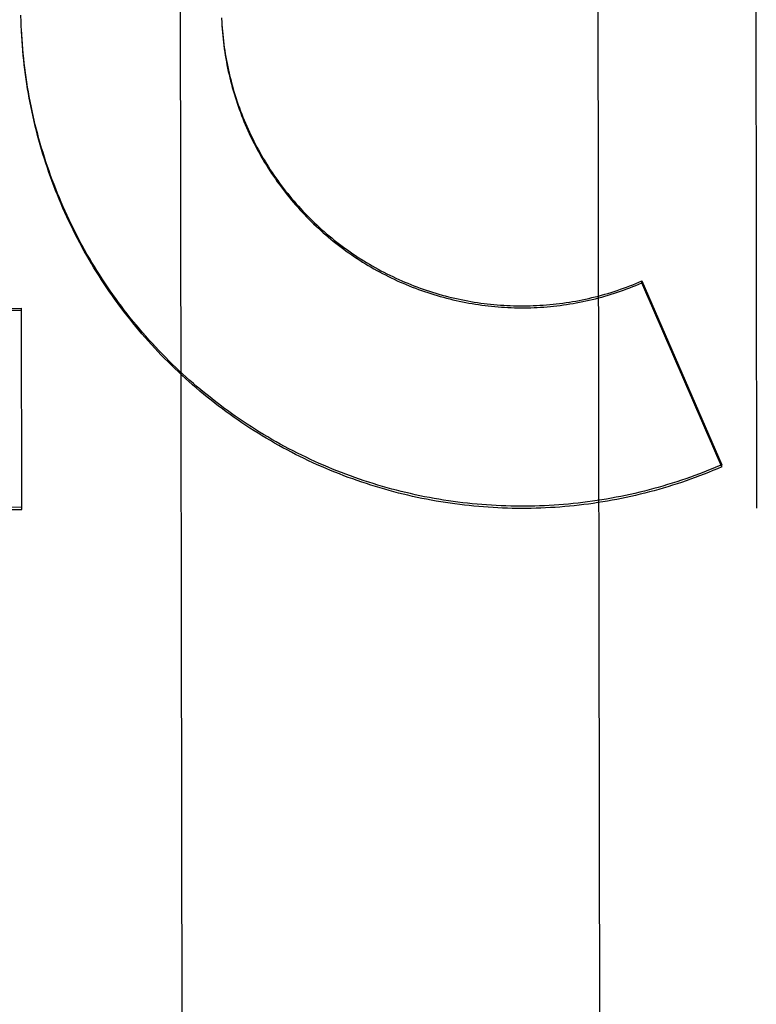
# Model space of a CAD drawing. Header units: inches. Extents: x 0 to 225, y 0 to 145.
# Tile 20 of 104: x 76.651 to 76.871, y 43.149 to 43.444. Entities that reach past the tile are written whole.
import ezdxf

# ---------------------------------------------------------------- set-up
doc = ezdxf.new("R2010")
doc.units = ezdxf.units.IN
doc.header["$LTSCALE"] = 12.3497320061
doc.header["$MEASUREMENT"] = 0
doc.linetypes.add('HIDDEN', pattern=[0.2, 0.1, -0.1])
doc.layers.get('0').update_dxf_attribs({"linetype": 'CONTINUOUS'})
doc.layers.add('DEFAULT_2', color=8, linetype='HIDDEN')
doc.layers.add('DIMENSIONS', color=7, linetype='CONTINUOUS')
doc.styles.get("Standard").update_dxf_attribs({"font": 'txt', "width": 0.8})
doc.dimstyles.new('DIMSTYLE_3', dxfattribs={"dimtxt": 1.030245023, "dimasz": 1.3208269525, "dimexe": 0.09, "dimexo": 0.07, "dimgap": 0.039, "dimtad": 0, "dimtih": 1, "dimtoh": 1, "dimzin": 4, "dimdsep": 46, "dimtxsty": 'Standard', "dimblk": '_FILLED', "dimblk1": '_FILLED', "dimblk2": '_FILLED', "dimcen": 0.09, "dimadec": 0, "dimazin": 0, "dimtfac": 1, "dimtofl": 0, "dimtmove": 0, "dimatfit": 3, "dimldrblk": '_FILLED', "dimfxl": 0, "dimtolj": 1, "dimtzin": 4, "dimarcsym": 0})

# ---------------------------------------------------------------- blocks, each defined once
blk = doc.blocks.new('_FILLED')
at = {"color": 0, "linetype": 'ByBlock'}
blk.add_solid([(0, 0), (-1, 0.2), (-1, -0.2)], dxfattribs=at)
blk = doc.blocks.new('*D13')
at = {"layer": 'DIMENSIONS', "color": 2, "linetype": 'Continuous'}
for p, q in [((73.9021050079, 93.34851445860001), (71.2604511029, 93.34851445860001)), ((77.5271050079, 93.34851445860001), (79.7422998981, 93.34851445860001))]:
    blk.add_line(p, q, dxfattribs=at)
at = {"layer": 'DIMENSIONS', "color": 2, "linetype": 'Continuous', "xscale": 1.3208269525, "yscale": 1.3208269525, "zscale": 1.3208269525}
blk.add_blockref('_FILLED', (73.9021050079, 93.34851445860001), dxfattribs=at)
at = {"layer": 'DIMENSIONS', "color": 2, "linetype": 'Continuous', "xscale": 1.3208269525, "yscale": 1.3208269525, "zscale": 1.3208269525, "rotation": 180}
blk.add_blockref('_FILLED', (77.5271050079, 93.34851445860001), dxfattribs=at)
at = {"layer": 'DIMENSIONS', "color": 2, "linetype": 'Continuous', "insert": (80.2574224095, 93.8636369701), "char_height": 1.030245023, "width": 3.2967840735, "attachment_point": 1, "line_spacing_factor": 0.9}
blk.add_mtext('3.63', dxfattribs=at)

msp = doc.modelspace()

# ---------------------------------------------------------------- linework, layer by layer
at = {"layer": 'DEFAULT_2', "color": 8, "linetype": 'HIDDEN'}
for p, q in [((76.8715148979, 43.2980316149), (76.8711187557, 43.54841788)), ((76.6988943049, 43.4598064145), (76.6997684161, 42.9077032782)), ((76.8238941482, 43.4600043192), (76.8247682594, 42.9079011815)), ((76.651264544, 43.44364318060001), (76.6512269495, 43.4456223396)), ((76.6513139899, 43.44220609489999), (76.6512622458, 43.4441809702)), ((76.6513771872, 43.4407694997), (76.6513113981, 43.4427400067)), ((76.8370738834, 43.3660484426), (76.86099385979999, 43.3110279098)), ((76.8370747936, 43.3654734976), (76.8370738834, 43.3660484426)), ((76.521241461, 43.3576508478), (76.6513661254, 43.3578568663)), ((76.52124238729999, 43.3570658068), (76.6513670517, 43.3572718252)), ((76.6514615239, 43.2976016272), (76.6513661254, 43.3578568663)), ((76.8609948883, 43.31037829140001), (76.86099385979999, 43.3110279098)), ((76.6514604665, 43.2982694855), (76.5213358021, 43.298063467)), ((76.5213368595, 43.2973956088), (76.6514615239, 43.2976016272))]:
    msp.add_line(p, q, dxfattribs=at)
for points in [[(76.7112795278, 43.4448104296), (76.7113248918, 43.4433778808), (76.7113816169, 43.4423968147), (76.7114490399, 43.4414163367), (76.71152714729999, 43.4404366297), (76.71161592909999, 43.4394578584), (76.7117153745, 43.4384801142), (76.7118254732, 43.4375035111), (76.7119462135, 43.4365281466), (76.7120775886, 43.43555409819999), (76.7122195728, 43.43458154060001), (76.71237213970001, 43.4336106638), (76.71253528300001, 43.4326415), (76.712709, 43.4316740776), (76.7128932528, 43.4307085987), (76.7130880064, 43.4297452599), (76.7132932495, 43.4287841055), (76.71350897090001, 43.4278251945), (76.7137351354, 43.42686867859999), (76.71397171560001, 43.4259146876), (76.7142186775, 43.4249633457), (76.7144759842, 43.4240147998), (76.71474361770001, 43.4230691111), (76.7150215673, 43.4221263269), (76.7153097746, 43.4211866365), (76.71560818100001, 43.4202502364), (76.7159167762, 43.4193171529), (76.7162355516, 43.4183874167), (76.7165644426, 43.4174612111), (76.71690339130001, 43.4165387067), (76.7172523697, 43.41561997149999), (76.7176113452, 43.4147050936), (76.717980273, 43.4137941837), (76.7183591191, 43.4128873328), (76.7187478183, 43.4119846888), (76.7191463, 43.411086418), (76.7195545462, 43.4101925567), (76.71997254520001, 43.4093031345), (76.7204002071, 43.4084183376), (76.720837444, 43.40753835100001), (76.7212842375, 43.4066632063), (76.7217405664, 43.4057929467), (76.72220635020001, 43.4049277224), (76.7226815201, 43.4040676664), (76.72316601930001, 43.403212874), (76.7236597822, 43.402363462), (76.7241627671, 43.4015194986), (76.7246749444, 43.4006810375), (76.7251962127, 43.39984823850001), (76.7257264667, 43.3990212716), (76.7262656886, 43.3982001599), (76.7268138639, 43.3973849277), (76.72737087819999, 43.3965757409), (76.7279366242, 43.3957727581), (76.72851106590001, 43.3949760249), (76.72909415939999, 43.39418560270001), (76.72968582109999, 43.3934016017), (76.7302859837, 43.3926241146), (76.73089455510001, 43.3918532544), (76.73151143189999, 43.3910891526), (76.7321365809, 43.3903318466), (76.7327699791, 43.3895813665), (76.7334114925, 43.388837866), (76.7340609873, 43.3881015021), (76.7347184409, 43.3873722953), (76.7353838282, 43.3866502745), (76.7360570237, 43.38593557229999), (76.7367379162, 43.3852283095), (76.73742643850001, 43.3845285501), (76.7381225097, 43.3838363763), (76.73882605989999, 43.3831518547), (76.7395370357, 43.3824750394), (76.7402553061, 43.3818060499), (76.7409807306, 43.38114501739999), (76.7417132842, 43.3804919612), (76.7424529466, 43.37984690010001), (76.7431995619, 43.3792099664), (76.7439529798, 43.3785812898), (76.7447131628, 43.37796089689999), (76.7454800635, 43.3773488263), (76.7462535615, 43.3767451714), (76.747033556, 43.3761500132), (76.7478199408, 43.3755634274), (76.7486125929, 43.3749855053), (76.74941146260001, 43.3744162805), (76.7502165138, 43.3738557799), (76.7510275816, 43.3733041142), (76.7518444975, 43.3727613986), (76.7526672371, 43.37222764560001), (76.7534957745, 43.3717028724), (76.7543299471, 43.3711871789), (76.7551696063, 43.3706806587), (76.7560146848, 43.3701833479), (76.7568650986, 43.3696952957), (76.7577207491, 43.3692165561), (76.7585815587, 43.3687471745), (76.7594473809, 43.36828722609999), (76.7603180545, 43.36783679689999), (76.7611935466, 43.3673959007), (76.7620738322, 43.3669645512), (76.7629587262, 43.3665428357), (76.7638480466, 43.3661308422), (76.7647417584, 43.365728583), (76.7656398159, 43.365336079), (76.7665420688, 43.3649533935), (76.7674483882, 43.3645805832), (76.768358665, 43.3642176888), (76.76927276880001, 43.363864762), (76.77019063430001, 43.3635218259), (76.77111221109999, 43.3631889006), (76.77203732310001, 43.3628660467), (76.7729657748, 43.3625533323), (76.7738975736, 43.36225075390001), (76.7748327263, 43.3619583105), (76.7757710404, 43.3616760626), (76.776712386, 43.361404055), (76.7776565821, 43.36114233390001), (76.7786034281, 43.3608909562), (76.7795528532, 43.36064993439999), (76.7805047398, 43.3604192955), (76.781459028, 43.3601990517), (76.78241565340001, 43.3599892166), (76.7833745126, 43.3597898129), (76.7843355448, 43.35960085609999), (76.7852985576, 43.3594223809), (76.7862633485, 43.35925442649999), (76.7872298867, 43.3590969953), (76.7881981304, 43.3589500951), (76.7891679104, 43.35881375), (76.7901390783, 43.3586879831), (76.7911115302, 43.3585728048), (76.7920851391, 43.3584682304), (76.7930598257, 43.35837426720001), (76.7940355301, 43.35829092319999), (76.7950120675, 43.3582182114), (76.7959892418, 43.35815614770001), (76.79696702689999, 43.3581047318), (76.7979453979, 43.3580639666), (76.7989241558, 43.3580338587), (76.7999031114, 43.3580144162), (76.8008822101, 43.3580056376), (76.80186137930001, 43.3580075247), (76.8028404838, 43.3580200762), (76.803819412, 43.3580432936), (76.8047980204, 43.3580771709), (76.8057761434, 43.3581217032), (76.80675373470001, 43.3581768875), (76.8077307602, 43.3582427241), (76.8087070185, 43.35831919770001), (76.8096823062, 43.3584062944), (76.8106565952, 43.35850401), (76.8116298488, 43.3586123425), (76.81260189, 43.3587312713), (76.8135725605, 43.3588607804), (76.8145417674, 43.3590008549), (76.81550939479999, 43.3591514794), (76.81647535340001, 43.3593126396), (76.8174395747, 43.3594843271), (76.8184018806, 43.3596665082), (76.81936208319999, 43.3598591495), (76.8203201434, 43.3600622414), (76.8212760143, 43.3602757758), (76.82222953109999, 43.3604997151), (76.8231805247, 43.36073402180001), (76.8241289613, 43.3609786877), (76.8250748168, 43.3612337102), (76.826017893, 43.3614990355), (76.8269580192, 43.3617746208), (76.8278950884, 43.362060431), (76.8288289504, 43.3623564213), (76.8297595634, 43.36266257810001), (76.8306868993, 43.3629788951), (76.8316107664, 43.3633053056), (76.8325309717, 43.3636417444), (76.83344749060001, 43.36398820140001), (76.83436029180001, 43.3643446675), (76.8352692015, 43.3647110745), (76.8361740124, 43.36508734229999), (76.8370747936, 43.3654734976)], [(76.7113261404, 43.4438257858), (76.7113835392, 43.4428417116), (76.7114517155, 43.4418583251), (76.7115306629, 43.4408757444), (76.71162037, 43.4398940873), (76.7117208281, 43.43891347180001), (76.7118320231, 43.4379340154), (76.7119539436, 43.4369558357), (76.71208657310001, 43.43597905), (76.7122298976, 43.4350037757), (76.7123838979, 43.43403012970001), (76.7125485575, 43.433058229), (76.71272385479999, 43.43208819), (76.7129097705, 43.43112012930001), (76.7131062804, 43.430154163), (76.713313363, 43.4291904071), (76.7135309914, 43.4282289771), (76.7137591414, 43.4272699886), (76.7139977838, 43.4263135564), (76.7142468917, 43.4253597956), (76.7145064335, 43.42440882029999), (76.7147763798, 43.4234607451), (76.7150566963, 43.4225156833), (76.7153473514, 43.4215737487), (76.7156483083, 43.4206350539), (76.7159595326, 43.4196997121), (76.7162809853, 43.4187678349), (76.71661262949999, 43.4178395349), (76.7169544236, 43.4169149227), (76.7173063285, 43.41599411), (76.7176683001, 43.4150772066), (76.7180402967, 43.4141643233), (76.718422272, 43.4132555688), (76.7188141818, 43.4123510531), (76.7192159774, 43.4114508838), (76.7196276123, 43.4105551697), (76.7200490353, 43.4096640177), (76.7204801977, 43.4087775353), (76.7209210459, 43.4078958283), (76.7213715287, 43.4070190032), (76.7218315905, 43.4061471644), (76.7223011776, 43.4052804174), (76.7227802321, 43.40441886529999), (76.7232686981, 43.4035626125), (76.7237665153, 43.40271176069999), (76.7242736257, 43.4018664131), (76.7247899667, 43.40102667), (76.7253154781, 43.4001926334), (76.725850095, 43.3993644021), (76.7263937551, 43.39854207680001), (76.7269463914, 43.39772575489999), (76.7275079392, 43.3969155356), (76.7280783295, 43.396111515), (76.7286574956, 43.39531379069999), (76.7292453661, 43.3945224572), (76.7298418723, 43.3937376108), (76.730446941, 43.3929593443), (76.731060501, 43.3921877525), (76.7316824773, 43.3914229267), (76.7323127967, 43.3906649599), (76.732951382, 43.3899139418), (76.73359815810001, 43.3891699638), (76.734253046, 43.38843311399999), (76.7349159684, 43.387703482), (76.73558684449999, 43.386981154), (76.736265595, 43.3862662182), (76.7369521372, 43.385558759), (76.73764639, 43.3848588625), (76.7383482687, 43.3841666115), (76.7390576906, 43.3834820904), (76.73977456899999, 43.38280538), (76.7404988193, 43.3821365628), (76.7412303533, 43.3814757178), (76.7419690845, 43.38082292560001), (76.7427149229, 43.38017826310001), (76.7434677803, 43.3795418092), (76.7442275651, 43.3789136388), (76.7449941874, 43.3782938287), (76.74576755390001, 43.37768245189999), (76.746547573, 43.3770795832), (76.74733415, 43.3764852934), (76.74812719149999, 43.3758996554), (76.7489266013, 43.375322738), (76.7497322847, 43.3747546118), (76.7505441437, 43.37419534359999), (76.751362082, 43.373645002), (76.7521860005, 43.3731036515), (76.7530158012, 43.3725713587), (76.7538513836, 43.3720481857), (76.7546926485, 43.3715341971), (76.7555394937, 43.3710294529), (76.7563918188, 43.3705340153), (76.7572495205, 43.370047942), (76.7581124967, 43.3695712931), (76.758980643, 43.3691041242), (76.7598538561, 43.3686464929), (76.76073203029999, 43.3681984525), (76.7616150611, 43.3677600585), (76.7625028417, 43.3673313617), (76.7633952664, 43.3669124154), (76.76429222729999, 43.366503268), (76.7651936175, 43.3661039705), (76.766099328, 43.3657145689), (76.767009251, 43.3653351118), (76.7679232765, 43.36496564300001), (76.7688412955, 43.36460620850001), (76.7697631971, 43.36425684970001), (76.7706888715, 43.3639176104), (76.7716182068, 43.3635885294), (76.7725510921, 43.363269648), (76.773487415, 43.3629610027), (76.7744270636, 43.3626626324), (76.7753699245, 43.362374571), (76.7763158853, 43.362096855), (76.7772648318, 43.3618295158), (76.7782166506, 43.3615725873), (76.7791712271, 43.3613260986), (76.7801284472, 43.3610900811), (76.7810881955, 43.36086456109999), (76.7820503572, 43.3606495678), (76.7830148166, 43.3604451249), (76.7839814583, 43.36025125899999), (76.7849501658, 43.3600679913), (76.7859208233, 43.3598953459), (76.786893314, 43.3597333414), (76.7878675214, 43.3595819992), (76.7888433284, 43.3594413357), (76.78982061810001, 43.3593113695), (76.7907992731, 43.3591921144), (76.791779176, 43.3590835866), (76.7927602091, 43.35898579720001), (76.7937422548, 43.3588987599), (76.7947251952, 43.35882248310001), (76.7957089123, 43.358756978), (76.7966932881, 43.3587022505), (76.7976782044, 43.3586583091), (76.7986635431, 43.3586251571), (76.7996491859, 43.3586028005), (76.8006350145, 43.35859124), (76.80162091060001, 43.35859047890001), (76.8026067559, 43.3586005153), (76.803592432, 43.3586213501), (76.8045778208, 43.3586529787), (76.8055628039, 43.3586953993), (76.8065472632, 43.3587486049), (76.8075310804, 43.3588125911), (76.8085141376, 43.3588873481), (76.8094963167, 43.3589728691), (76.8104774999, 43.3590691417), (76.81145756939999, 43.3591761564), (76.8124364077, 43.3592938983), (76.8134138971, 43.3594223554), (76.81438992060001, 43.3595615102), (76.8153643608, 43.359711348), (76.816337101, 43.3598718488), (76.8173080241, 43.3600429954), (76.8182770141, 43.3602247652), (76.8192439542, 43.3604171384), (76.8202087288, 43.36062009), (76.8211712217, 43.3608335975), (76.8221313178, 43.3610576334), (76.8230889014, 43.3612921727), (76.8240438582, 43.3615371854), (76.82499607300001, 43.3617926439), (76.825945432, 43.3620585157), (76.8268918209, 43.3623347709), (76.8278351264, 43.36262137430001), (76.828775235, 43.3629182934), (76.82971203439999, 43.3632254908), (76.8306454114, 43.3635429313), (76.8315752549, 43.3638705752), (76.8325014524, 43.3642083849), (76.8334238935, 43.36455631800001), (76.8343424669, 43.3649143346), (76.835257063, 43.36528239), (76.8361675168, 43.3656604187), (76.8370738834, 43.3660484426)], [(76.6515419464, 43.4384208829), (76.6514512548, 43.43985982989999), (76.6513744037, 43.4412995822)], [(76.6516492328, 43.4364640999), (76.6515448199, 43.4378983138), (76.6514541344, 43.439333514), (76.6513771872, 43.4407694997)], [(76.86099385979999, 43.3110279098), (76.8596685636, 43.3104594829), (76.85833798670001, 43.3099038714), (76.8570020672, 43.3093610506), (76.8556609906, 43.3088310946), (76.8543148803, 43.30831405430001), (76.8529638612, 43.3078099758), (76.8516080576, 43.30731890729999), (76.8502475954, 43.3068408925), (76.84888259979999, 43.30637597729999), (76.84751319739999, 43.3059242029), (76.8461395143, 43.3054856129), (76.844761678, 43.3050602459), (76.84337981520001, 43.3046481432), (76.8419940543, 43.304249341), (76.8406045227, 43.3038638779), (76.8392113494, 43.3034917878), (76.8378146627, 43.3031331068), (76.8364145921, 43.3027878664), (76.83501126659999, 43.3024561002), (76.8336048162, 43.302137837), (76.8321953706, 43.3018331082), (76.83078306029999, 43.3015419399), (76.8293680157, 43.3012643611), (76.8279503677, 43.3010003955), (76.8265302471, 43.3007500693), (76.8251077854, 43.3005134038), (76.8236831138, 43.3002904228), (76.8222563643, 43.3000811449), (76.8208276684, 43.29988559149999), (76.81939715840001, 43.2997037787), (76.8179649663, 43.2995357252), (76.8165312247, 43.2993814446), (76.81509606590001, 43.2992409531), (76.8136596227, 43.2991142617), (76.8122220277, 43.29900138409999), (76.8107834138, 43.29890232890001), (76.8093439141, 43.298817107), (76.8079036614, 43.29874572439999), (76.806462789, 43.2986881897), (76.80502143, 43.2986445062), (76.8035797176, 43.29861468), (76.8021377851, 43.2985987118), (76.80069576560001, 43.298596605), (76.7992537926, 43.2986083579), (76.79781199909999, 43.2986339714), (76.7963705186, 43.2986734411), (76.7949294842, 43.2987267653), (76.7934890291, 43.2987939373), (76.7920492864, 43.2988749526), (76.7906103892, 43.29896980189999), (76.7891724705, 43.2990784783), (76.78773566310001, 43.29920097), (76.7863000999, 43.2993372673), (76.7848659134, 43.29948735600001), (76.7834332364, 43.29965122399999), (76.7820022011, 43.2998288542), (76.7805729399, 43.3000202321), (76.7791455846, 43.30022533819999), (76.7777202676, 43.3004441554), (76.7762971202, 43.3006766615), (76.7748762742, 43.3009228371), (76.7734578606, 43.3011826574), (76.7720420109, 43.30145610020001), (76.77062885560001, 43.3017431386), (76.76921852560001, 43.3020437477), (76.7678111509, 43.302357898), (76.7664068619, 43.3026855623), (76.7650057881, 43.30302670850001), (76.7636080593, 43.30338130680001), (76.7622138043, 43.30374932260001), (76.76082315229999, 43.3041307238), (76.75943623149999, 43.3045254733), (76.7580531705, 43.30493353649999), (76.7566740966, 43.3053548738), (76.7552991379, 43.305789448), (76.75392842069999, 43.30623721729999), (76.7525620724, 43.30669814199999), (76.75120021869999, 43.3071721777), (76.749842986, 43.3076592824), (76.7484904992, 43.3081594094), (76.7471428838, 43.3086725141), (76.7458002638, 43.3091985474), (76.7444627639, 43.3097374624), (76.7431305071, 43.3102892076), (76.7418036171, 43.3108537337), (76.7404822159, 43.3114309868), (76.7391664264, 43.3120209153), (76.7378563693, 43.312623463), (76.7365521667, 43.3132385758), (76.735253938, 43.31386619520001), (76.73396180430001, 43.314506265), (76.732675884, 43.3151587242), (76.7313962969, 43.3158235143), (76.7301231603, 43.3165005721), (76.7288565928, 43.3171898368), (76.72759671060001, 43.3178912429), (76.726343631, 43.3186047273), (76.7250974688, 43.3193302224), (76.7238583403, 43.3200676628), (76.7226263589, 43.3208169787), (76.7214016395, 43.3215781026), (76.7201842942, 43.32235096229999), (76.7189744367, 43.32313548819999), (76.7177721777, 43.3239316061), (76.7165776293, 43.32473924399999), (76.7153909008, 43.32555832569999), (76.7142121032, 43.326388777), (76.71304134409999, 43.3272305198), (76.7118787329, 43.3280834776), (76.7107243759, 43.32894757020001), (76.7095783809, 43.3298227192), (76.7084408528, 43.3307088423), (76.70731189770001, 43.33160585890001), (76.70619161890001, 43.3325136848), (76.7050801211, 43.3334322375), (76.7039775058, 43.3343614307), (76.7028838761, 43.3353011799), (76.70179933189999, 43.3362513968), (76.7007239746, 43.3372119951), (76.69965790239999, 43.3381828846), (76.6986012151, 43.3391639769), (76.6975540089, 43.34015518), (76.6965163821, 43.3411564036), (76.6954884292, 43.3421675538), (76.6944702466, 43.3431885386), (76.6934619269, 43.34421926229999), (76.6924635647, 43.3452596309), (76.691475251, 43.3463095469), (76.6904970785, 43.3473689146), (76.68952913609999, 43.34843763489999), (76.6885715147, 43.34951561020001), (76.6876243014, 43.3506027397), (76.6866875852, 43.351698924), (76.6857614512, 43.3528040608), (76.6848459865, 43.35391804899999), (76.6839412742, 43.3550407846), (76.68304739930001, 43.35617216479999), (76.6821644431, 43.3573120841), (76.6812924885, 43.3584604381), (76.6804316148, 43.3596171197), (76.6795819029, 43.36078202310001), (76.6787434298, 43.36195503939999), (76.6779162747, 43.36313606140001), (76.6771005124, 43.3643249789), (76.6762962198, 43.365521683), (76.6755034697, 43.366726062), (76.67472233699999, 43.3679380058), (76.6739528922, 43.3691574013), (76.6731952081, 43.37038413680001), (76.672449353, 43.3716180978), (76.6717153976, 43.3728591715), (76.670993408, 43.374107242), (76.6702834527, 43.3753621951), (76.6695855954, 43.3766239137), (76.6688999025, 43.3778922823), (76.66822643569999, 43.3791671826), (76.6675652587, 43.3804484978), (76.66691643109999, 43.38173610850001), (76.6662800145, 43.3830298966), (76.6656560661, 43.3843297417), (76.6650446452, 43.3856355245), (76.6644458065, 43.3869471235), (76.6638596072, 43.3882644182), (76.66328609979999, 43.3895872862), (76.6627253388, 43.39091560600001), (76.6621773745, 43.392249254), (76.66164225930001, 43.3935881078), (76.6611200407, 43.3949320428), (76.6606107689, 43.3962809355), (76.6601144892, 43.3976346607), (76.6596312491, 43.3989930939), (76.6591610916, 43.40035610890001), (76.6587040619, 43.4017235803), (76.6582602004, 43.40309538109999), (76.65782955, 43.4044713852), (76.6574121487, 43.4058514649), (76.6570080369, 43.407235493), (76.65661725, 43.4086233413), (76.656239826, 43.4100148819), (76.655875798, 43.4114099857), (76.6555252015, 43.4128085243), (76.6551880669, 43.4142103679), (76.6548644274, 43.4156153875), (76.654554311, 43.4170234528), (76.6542577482, 43.418434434), (76.65397476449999, 43.4198482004), (76.6537053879, 43.4212646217), (76.6534496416, 43.4226835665), (76.6532075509, 43.4241049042), (76.6529791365, 43.425528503), (76.6527644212, 43.4269542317), (76.652563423, 43.4283819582), (76.6523761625, 43.4298115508), (76.652202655, 43.43124287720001), (76.6520429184, 43.4326758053), (76.6518969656, 43.4341102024), (76.6517648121, 43.4355459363), (76.6516464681, 43.43698287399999), (76.6515419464, 43.4384208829)], [(76.8609948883, 43.31037829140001), (76.8596774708, 43.3098123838), (76.85835486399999, 43.30925916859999), (76.85702698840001, 43.30871861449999), (76.8556940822, 43.3081908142), (76.8543563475, 43.3076758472), (76.8530138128, 43.3071737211), (76.85166650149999, 43.3066844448), (76.8503146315, 43.3062080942), (76.8489584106, 43.3057447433), (76.8475978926, 43.3052944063), (76.8462331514, 43.304857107), (76.8448643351, 43.3044328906), (76.84349156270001, 43.3040217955), (76.8421149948, 43.3036238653), (76.8407348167, 43.3032391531), (76.8393510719, 43.30286766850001), (76.8379637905, 43.3025094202), (76.8365731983, 43.3021644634), (76.8351795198, 43.3018328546), (76.8337827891, 43.3015145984), (76.8323830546, 43.3012097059), (76.8309804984, 43.3009182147), (76.8295752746, 43.3006401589), (76.8281675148, 43.3003755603), (76.8267573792, 43.30012444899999), (76.8253449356, 43.2998868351), (76.8239302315, 43.2996627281), (76.8225134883, 43.2994521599), (76.8210949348, 43.2992551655), (76.8196745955, 43.2990717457), (76.81825250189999, 43.2989019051), (76.8168288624, 43.2987456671), (76.8154038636, 43.2986030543), (76.8139776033, 43.298474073), (76.8125502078, 43.298358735), (76.81112177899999, 43.2982570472), (76.809692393, 43.2981690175), (76.8082622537, 43.2980946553), (76.8068315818, 43.2980339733), (76.8054004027, 43.29798697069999), (76.8039687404, 43.29795364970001), (76.802536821, 43.2979340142), (76.80110485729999, 43.2979280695), (76.7996729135, 43.2979358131), (76.7982410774, 43.2979572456), (76.7968094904, 43.2979923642), (76.7953782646, 43.2980411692), (76.7939475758, 43.29810365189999), (76.792517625, 43.29817980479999), (76.7910884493, 43.29826962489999), (76.7896600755, 43.2983731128), (76.7882327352, 43.2984902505), (76.7868066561, 43.2986210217), (76.7853818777, 43.29876542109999), (76.7839584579, 43.2989234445), (76.7825365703, 43.2990950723), (76.7811163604, 43.2992802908), (76.7796979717, 43.2994790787), (76.77828157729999, 43.29969141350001), (76.776867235, 43.2999172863), (76.7754549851, 43.3001566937), (76.7740450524, 43.3004095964), (76.7726376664, 43.3006759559), (76.77123285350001, 43.3009557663), (76.7698306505, 43.3012490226), (76.7684312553, 43.30155568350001), (76.7670348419, 43.301875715), (76.7656415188, 43.3022090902), (76.7642514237, 43.3025557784), (76.7628646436, 43.30291575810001), (76.7614812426, 43.3032890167), (76.7601014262, 43.3036754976), (76.7587254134, 43.30407514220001), (76.757353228, 43.3044879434), (76.7559848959, 43.3049138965), (76.7546206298, 43.3053529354), (76.7532606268, 43.305805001), (76.7519049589, 43.30627006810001), (76.7505537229, 43.306748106), (76.7492070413, 43.30723907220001), (76.7478650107, 43.3077429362), (76.746527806, 43.3082596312), (76.7451956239, 43.3087890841), (76.7438684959, 43.3093312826), (76.74254644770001, 43.30988622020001), (76.7412296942, 43.3104538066), (76.7399184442, 43.3110339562), (76.7386127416, 43.3116266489), (76.7373126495, 43.3122318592), (76.7360183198, 43.3128495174), (76.73472987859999, 43.31347956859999), (76.7334474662, 43.314121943), (76.73217124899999, 43.3147765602), (76.7309012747, 43.31544339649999), (76.72963757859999, 43.3161224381), (76.72838036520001, 43.3168135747), (76.7271298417, 43.31751669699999), (76.7258860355, 43.3182317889), (76.7246489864, 43.3189588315), (76.7234188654, 43.3196977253), (76.7221958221, 43.3204483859), (76.7209799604, 43.3212107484), (76.7197714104, 43.3219847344), (76.718570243, 43.3227702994), (76.7173765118, 43.3235674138), (76.7161903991, 43.3243759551), (76.7150120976, 43.3251957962), (76.7138416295, 43.3260269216), (76.7126790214, 43.3268693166), (76.7115244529, 43.3277228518), (76.71037809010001, 43.3285874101), (76.7092400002, 43.3294629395), (76.7081102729, 43.33034937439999), (76.7069890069, 43.33124663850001), (76.7058762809, 43.3321546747), (76.7047722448, 43.3330733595), (76.7036770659, 43.3340025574), (76.7025907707, 43.3349422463), (76.7015133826, 43.3358924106), (76.70044507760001, 43.3368528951), (76.6993860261, 43.33782355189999), (76.6983362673, 43.338804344), (76.697295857, 43.3397952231), (76.6962649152, 43.3407960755), (76.6952435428, 43.3418068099), (76.6942318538, 43.3428273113), (76.6932299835, 43.3438574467), (76.6922379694, 43.344897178), (76.69125584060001, 43.3459464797), (76.6902837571, 43.34700518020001), (76.6893218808, 43.3480731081), (76.68837023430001, 43.34915023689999), (76.6874288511, 43.3502365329), (76.6864978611, 43.3513318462), (76.6855773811, 43.3524360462), (76.6846674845, 43.3535490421), (76.68376826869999, 43.3546707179), (76.6828797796, 43.3558010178), (76.68200204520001, 43.35693991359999), (76.68113521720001, 43.3580872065), (76.68027944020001, 43.3592427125), (76.6794347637, 43.3604063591), (76.6786012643, 43.3615780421), (76.6777790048, 43.3627576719), (76.6769680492, 43.3639451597), (76.67616847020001, 43.3651403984), (76.6753803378, 43.3663432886), (76.6746037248, 43.3675537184), (76.6738386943, 43.3687715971), (76.6730853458, 43.369996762), (76.6723437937, 43.3712290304), (76.67161405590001, 43.3724683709), (76.6708961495, 43.3737147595), (76.6701901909, 43.3749679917), (76.6694962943, 43.3762278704), (76.6688144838, 43.377494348), (76.6681447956, 43.3787673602), (76.6674873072, 43.3800467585), (76.6668420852, 43.3813324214), (76.666209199, 43.3826242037), (76.6655887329, 43.3839219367), (76.6649807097, 43.3852255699), (76.664385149, 43.3865350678), (76.66380214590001, 43.3878502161), (76.6632317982, 43.3891707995), (76.6626741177, 43.39049678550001), (76.6621291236, 43.3918281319), (76.6615968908, 43.3931646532), (76.6610774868, 43.3945061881), (76.660570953, 43.3958526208), (76.6600773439, 43.3972038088), (76.6595966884, 43.39855967), (76.65912901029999, 43.3999201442), (76.6586743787, 43.4012850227), (76.6582328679, 43.4026540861), (76.657804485, 43.4040273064), (76.65738924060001, 43.4054046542), (76.6569871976, 43.4067859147), (76.6565984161, 43.4081708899), (76.6562229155, 43.4095594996), (76.6558607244, 43.4109516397), (76.6555118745, 43.4123471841), (76.6551763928, 43.4137460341), (76.6548543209, 43.4151480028), (76.6545457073, 43.4165528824), (76.6542505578, 43.4179606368), (76.65396887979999, 43.41937123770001), (76.6537007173, 43.4207844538), (76.6534461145, 43.42220006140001), (76.6532050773, 43.4236180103), (76.6529776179, 43.4250382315), (76.6527637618, 43.4264605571), (76.6525635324, 43.42788484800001), (76.6523769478, 43.4293109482), (76.65220403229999, 43.4307386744), (76.6520447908, 43.43216797), (76.6518992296, 43.4335987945), (76.6517673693, 43.435030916), (76.6516492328, 43.4364640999)]]:
    msp.add_lwpolyline(points, dxfattribs=at)
msp.add_ellipse((76.66976196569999, 43.65785051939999), major_axis=(-2.315875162, 5.3283198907), ratio=0.006361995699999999, start_param=-1.6388198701, end_param=-1.6284611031, dxfattribs=at)

# ---------------------------------------------------------------- dimensions: what is measured, and where the dimension line sits
at = {"layer": 'DIMENSIONS', "color": 2, "linetype": 'Continuous'}
dim = msp.add_linear_dim(base=(73.9021050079, 93.34851445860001), p1=(77.5271050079, 103.9466635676), p2=(73.9021050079, 42.6956635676), angle=180, dimstyle='DIMSTYLE_3', dxfattribs=at)
dim.commit()
dim.dimension.update_dxf_attribs({"geometry": '*D13', "text_midpoint": (81.9058144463, 93.34851445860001), "dimtype": 160})

doc.saveas('drawing.dxf')
